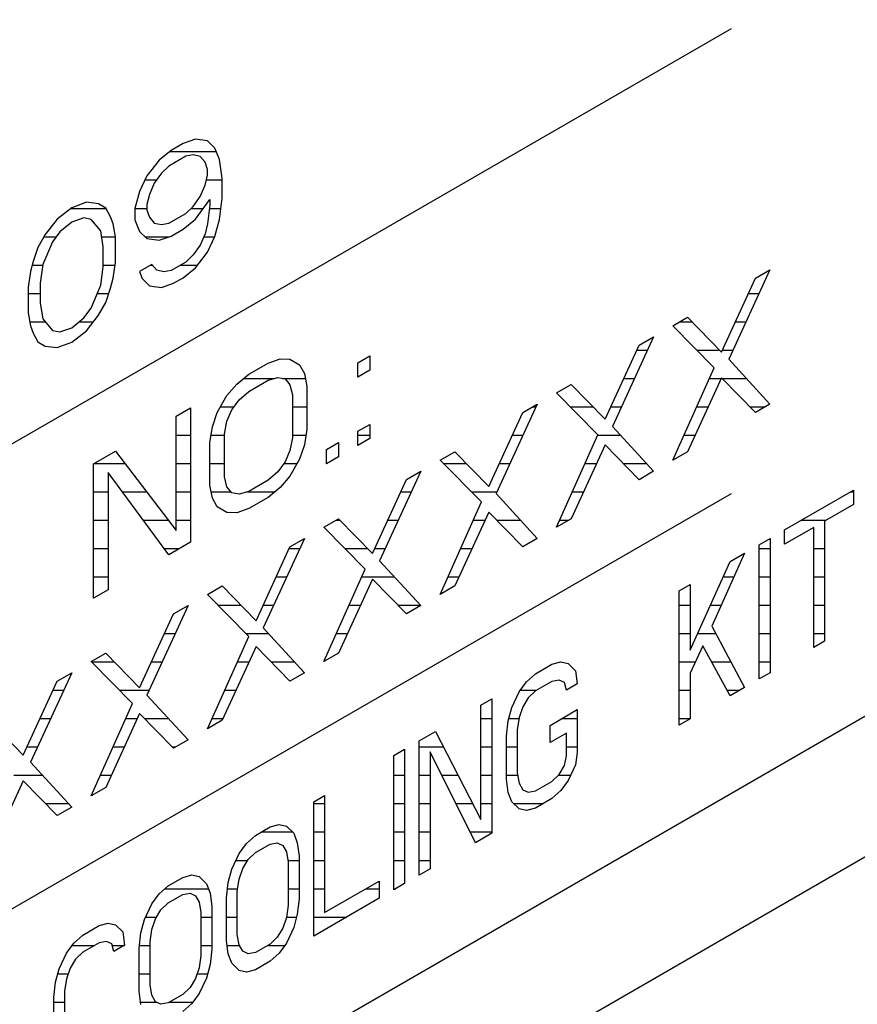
# Model space of a CAD drawing. Header units: millimetres. Extents: x 0 to 5600, y -1552 to 3960.
# Tile 148 of 199: x 4827 to 4843, y 2480 to 2500. Entities that reach past the tile are written whole.
import ezdxf

# ---------------------------------------------------------------- set-up
doc = ezdxf.new("R2010")
doc.units = ezdxf.units.MM
doc.header["$LTSCALE"] = 308
doc.layers.get('0').update_dxf_attribs({"linetype": 'CONTINUOUS'})

msp = doc.modelspace()

# ---------------------------------------------------------------- linework, layer by layer
at = {"color": 7, "linetype": 'Continuous'}
for p, q in [((4613.038, 2349.964), (4897.648, 2514.282)), ((4811.71, 2467.442), (4879.592, 2506.634)), ((4814.538, 2484.181), (4840.97, 2499.441)), ((4830.146, 2497.172), (4829.907, 2497.034)), ((4830.386, 2497.254), (4830.146, 2497.172)), ((4830.625, 2497.223), (4830.386, 2497.254)), ((4830.769, 2497.08), (4830.625, 2497.223)), ((4830.864, 2496.853), (4830.769, 2497.08)), ((4829.907, 2497.034), (4829.667, 2496.839)), ((4830.194, 2496.917), (4829.859, 2496.724)), ((4830.338, 2496.944), (4830.194, 2496.917)), ((4830.481, 2496.914), (4830.338, 2496.944)), ((4830.577, 2496.8), (4830.481, 2496.914)), ((4829.667, 2496.839), (4829.428, 2496.532)), ((4829.859, 2496.724), (4829.715, 2496.585)), ((4830.625, 2496.658), (4830.577, 2496.8)), ((4830.912, 2496.485), (4830.864, 2496.853)), ((4829.428, 2496.532), (4829.284, 2496.223)), ((4829.715, 2496.585), (4829.572, 2496.389)), ((4830.577, 2496.348), (4830.625, 2496.545)), ((4830.625, 2496.545), (4830.625, 2496.658)), ((4830.912, 2496.09), (4830.912, 2496.485)), ((4829.572, 2496.389), (4829.476, 2496.164)), ((4830.481, 2496.124), (4830.577, 2496.348)), ((4829.284, 2496.223), (4829.189, 2495.885)), ((4829.476, 2496.164), (4829.428, 2495.967)), ((4830.338, 2495.928), (4830.481, 2496.124)), ((4827.944, 2495.901), (4827.657, 2495.678)), ((4828.231, 2496.01), (4827.944, 2495.901)), ((4828.471, 2495.979), (4828.231, 2496.01)), ((4828.614, 2495.892), (4828.471, 2495.979)), ((4829.428, 2495.967), (4829.428, 2495.854)), ((4830.194, 2495.788), (4830.338, 2495.928)), ((4830.386, 2495.673), (4830.673, 2496.065)), ((4830.673, 2495.952), (4830.625, 2495.585)), ((4830.673, 2496.065), (4830.673, 2495.952)), ((4830.864, 2495.667), (4830.912, 2496.09)), ((4828.71, 2495.722), (4828.614, 2495.892)), ((4828.758, 2495.58), (4828.71, 2495.722)), ((4829.189, 2495.885), (4829.189, 2495.659)), ((4829.428, 2495.854), (4829.476, 2495.712)), ((4829.476, 2495.712), (4829.572, 2495.598)), ((4829.859, 2495.595), (4830.194, 2495.788)), ((4827.657, 2495.678), (4827.417, 2495.371)), ((4827.944, 2495.618), (4827.705, 2495.424)), ((4828.183, 2495.7), (4827.944, 2495.618)), ((4828.327, 2495.67), (4828.183, 2495.7)), ((4828.518, 2495.442), (4828.327, 2495.67)), ((4828.806, 2495.325), (4828.758, 2495.58)), ((4829.189, 2495.659), (4829.284, 2495.432)), ((4829.572, 2495.598), (4829.715, 2495.568)), ((4829.715, 2495.568), (4829.859, 2495.595)), ((4830.146, 2495.478), (4830.386, 2495.673)), ((4830.625, 2495.585), (4830.577, 2495.388)), ((4830.769, 2495.33), (4830.864, 2495.667)), ((4827.417, 2495.371), (4827.274, 2495.118)), ((4827.705, 2495.424), (4827.561, 2495.228)), ((4828.566, 2495.131), (4828.518, 2495.442)), ((4828.806, 2494.817), (4828.806, 2495.325)), ((4829.284, 2495.432), (4829.428, 2495.29)), ((4829.667, 2495.258), (4829.907, 2495.34)), ((4829.907, 2495.34), (4830.146, 2495.478)), ((4830.577, 2495.388), (4830.481, 2495.164)), ((4830.625, 2495.021), (4830.769, 2495.33)), ((4827.561, 2495.228), (4827.369, 2494.778)), ((4828.566, 2494.736), (4828.566, 2495.131)), ((4829.428, 2495.29), (4829.667, 2495.258)), ((4830.481, 2495.164), (4830.338, 2494.968)), ((4827.274, 2495.118), (4827.178, 2494.837)), ((4830.338, 2494.968), (4830.194, 2494.828)), ((4830.386, 2494.713), (4830.625, 2495.021)), ((4827.178, 2494.837), (4827.13, 2494.64)), ((4827.369, 2494.778), (4827.322, 2494.412)), ((4828.518, 2494.369), (4828.566, 2494.736)), ((4828.758, 2494.507), (4828.806, 2494.817)), ((4829.524, 2494.78), (4829.284, 2494.642)), ((4829.62, 2494.666), (4829.524, 2494.78)), ((4830.194, 2494.828), (4829.907, 2494.663)), ((4827.13, 2494.64), (4827.082, 2494.33)), ((4829.284, 2494.642), (4829.332, 2494.5)), ((4829.763, 2494.636), (4829.62, 2494.666)), ((4829.907, 2494.663), (4829.763, 2494.636)), ((4830.146, 2494.519), (4830.386, 2494.713)), ((4841.732, 2494.676), (4840.919, 2492.907)), ((4841.445, 2494.51), (4841.732, 2494.676)), ((4827.322, 2494.412), (4827.322, 2494.017)), ((4828.327, 2493.92), (4828.518, 2494.369)), ((4828.71, 2494.31), (4828.758, 2494.507)), ((4829.332, 2494.5), (4829.476, 2494.357)), ((4829.476, 2494.357), (4829.715, 2494.326)), ((4829.715, 2494.326), (4829.955, 2494.408)), ((4829.955, 2494.408), (4830.146, 2494.519)), ((4840.775, 2493.05), (4841.445, 2494.51)), ((4827.082, 2494.33), (4827.082, 2493.822)), ((4828.614, 2494.029), (4828.71, 2494.31)), ((4827.322, 2494.017), (4827.369, 2493.706)), ((4828.471, 2493.777), (4828.614, 2494.029)), ((4827.082, 2493.822), (4827.13, 2493.568)), ((4828.183, 2493.724), (4828.327, 2493.92)), ((4828.231, 2493.469), (4828.471, 2493.777)), ((4827.13, 2493.568), (4827.178, 2493.426)), ((4827.369, 2493.706), (4827.561, 2493.478)), ((4827.944, 2493.529), (4828.183, 2493.724)), ((4839.817, 2493.57), (4840.105, 2493.736)), ((4840.631, 2492.741), (4839.817, 2493.57)), ((4840.105, 2493.736), (4840.775, 2493.05)), ((4827.178, 2493.426), (4827.274, 2493.255)), ((4827.561, 2493.478), (4827.705, 2493.448)), ((4827.705, 2493.448), (4827.944, 2493.529)), ((4827.944, 2493.247), (4828.231, 2493.469)), ((4827.274, 2493.255), (4827.417, 2493.169)), ((4827.657, 2493.138), (4827.944, 2493.247)), ((4838.477, 2491.723), (4839.147, 2493.183)), ((4839.434, 2493.349), (4838.62, 2491.58)), ((4839.147, 2493.183), (4839.434, 2493.349)), ((4827.417, 2493.169), (4827.657, 2493.138)), ((4831.439, 2492.611), (4831.822, 2492.832)), ((4831.822, 2492.832), (4832.061, 2492.914)), ((4832.061, 2492.914), (4832.253, 2492.912)), ((4832.253, 2492.912), (4832.444, 2492.796)), ((4832.444, 2492.796), (4832.54, 2492.626)), ((4833.593, 2492.839), (4833.833, 2492.977)), ((4833.593, 2492.556), (4833.593, 2492.839)), ((4833.833, 2492.977), (4833.833, 2492.695)), ((4840.919, 2492.907), (4841.732, 2492.022)), ((4831.2, 2492.417), (4831.439, 2492.611)), ((4832.54, 2492.626), (4832.588, 2492.371)), ((4833.833, 2492.695), (4833.593, 2492.556)), ((4839.817, 2490.916), (4840.631, 2492.741)), ((4831.008, 2492.193), (4831.2, 2492.417)), ((4831.439, 2492.272), (4831.822, 2492.494)), ((4831.822, 2492.494), (4832.013, 2492.548)), ((4832.013, 2492.548), (4832.157, 2492.518)), ((4832.157, 2492.518), (4832.253, 2492.404)), ((4832.253, 2492.404), (4832.301, 2492.205)), ((4837.519, 2492.243), (4837.807, 2492.409)), ((4837.807, 2492.409), (4838.477, 2491.723)), ((4840.775, 2492.542), (4840.105, 2491.082)), ((4841.445, 2491.856), (4840.775, 2492.542)), ((4831.247, 2492.105), (4831.439, 2492.272)), ((4832.301, 2492.205), (4832.301, 2491.358)), ((4832.588, 2492.371), (4832.588, 2491.524)), ((4838.333, 2491.415), (4837.519, 2492.243)), ((4830.817, 2491.857), (4831.008, 2492.193)), ((4831.104, 2491.91), (4831.247, 2492.105)), ((4837.136, 2492.022), (4836.322, 2490.254)), ((4836.849, 2491.856), (4837.136, 2492.022)), ((4841.732, 2492.022), (4841.445, 2491.856)), ((4830.003, 2491.782), (4830.29, 2491.948)), ((4830.29, 2491.948), (4830.29, 2489.294)), ((4830.721, 2491.576), (4830.817, 2491.857)), ((4831.008, 2491.685), (4831.104, 2491.91)), ((4836.179, 2490.397), (4836.849, 2491.856)), ((4830.003, 2489.524), (4830.003, 2491.782)), ((4830.96, 2491.431), (4831.008, 2491.685)), ((4833.593, 2491.484), (4833.833, 2491.622)), ((4833.833, 2491.622), (4833.833, 2491.34)), ((4830.673, 2491.266), (4830.721, 2491.576)), ((4830.96, 2490.585), (4830.96, 2491.431)), ((4832.588, 2491.524), (4832.54, 2491.214)), ((4833.593, 2491.201), (4833.593, 2491.484)), ((4838.62, 2491.58), (4839.434, 2490.695)), ((4830.673, 2490.419), (4830.673, 2491.266)), ((4832.301, 2491.358), (4832.253, 2491.105)), ((4832.971, 2491.124), (4833.21, 2491.263)), ((4833.21, 2491.263), (4833.21, 2490.98)), ((4833.833, 2491.34), (4833.593, 2491.201)), ((4837.519, 2489.59), (4838.333, 2491.415)), ((4828.375, 2490.842), (4828.806, 2491.091)), ((4828.806, 2491.091), (4830.003, 2489.524)), ((4832.253, 2491.105), (4832.157, 2490.88)), ((4832.54, 2491.214), (4832.444, 2490.933)), ((4832.971, 2490.842), (4832.971, 2491.124)), ((4835.221, 2490.916), (4835.508, 2491.082)), ((4835.508, 2491.082), (4836.179, 2490.397)), ((4838.477, 2491.215), (4837.807, 2489.756)), ((4839.147, 2490.529), (4838.477, 2491.215)), ((4840.105, 2491.082), (4839.817, 2490.916)), ((4828.375, 2488.189), (4828.375, 2490.842)), ((4832.157, 2490.88), (4832.013, 2490.684)), ((4832.444, 2490.933), (4832.253, 2490.597)), ((4833.21, 2490.98), (4832.971, 2490.842)), ((4836.035, 2490.088), (4835.221, 2490.916)), ((4829.859, 2489.045), (4828.662, 2490.669)), ((4828.662, 2490.669), (4828.662, 2488.354)), ((4832.013, 2490.684), (4831.822, 2490.517)), ((4834.838, 2490.695), (4834.024, 2488.927)), ((4834.551, 2490.53), (4834.838, 2490.695)), ((4839.434, 2490.695), (4839.147, 2490.529)), ((4831.008, 2490.386), (4830.96, 2490.585)), ((4831.822, 2490.517), (4831.439, 2490.296)), ((4832.253, 2490.597), (4832.061, 2490.373)), ((4833.881, 2489.07), (4834.551, 2490.53)), ((4830.721, 2490.164), (4830.673, 2490.419)), ((4831.104, 2490.272), (4831.008, 2490.386)), ((4831.247, 2490.242), (4831.104, 2490.272)), ((4831.439, 2490.296), (4831.247, 2490.242)), ((4832.061, 2490.373), (4831.822, 2490.179)), ((4842.022, 2489.535), (4843.386, 2490.323)), ((4843.386, 2490.323), (4843.386, 2490.041)), ((4814.538, 2474.995), (4840.97, 2490.255)), ((4830.817, 2489.993), (4830.721, 2490.164)), ((4831.822, 2490.179), (4831.439, 2489.958)), ((4835.221, 2488.263), (4836.035, 2490.088)), ((4836.322, 2490.254), (4837.136, 2489.369)), ((4831.008, 2489.878), (4830.817, 2489.993)), ((4831.2, 2489.876), (4831.008, 2489.878)), ((4831.439, 2489.958), (4831.2, 2489.876)), ((4836.179, 2489.888), (4835.508, 2488.429)), ((4836.849, 2489.203), (4836.179, 2489.888)), ((4843.386, 2490.041), (4842.812, 2489.709)), ((4832.923, 2489.59), (4833.21, 2489.756)), ((4833.21, 2489.756), (4833.881, 2489.07)), ((4837.807, 2489.756), (4837.519, 2489.59)), ((4842.812, 2489.709), (4842.812, 2487.338)), ((4833.737, 2488.761), (4832.923, 2489.59)), ((4842.596, 2489.585), (4842.022, 2489.253)), ((4842.022, 2489.253), (4842.022, 2489.535)), ((4842.596, 2487.213), (4842.596, 2489.585)), ((4830.29, 2489.294), (4829.859, 2489.045)), ((4832.54, 2489.369), (4831.726, 2487.6)), ((4832.253, 2489.203), (4832.54, 2489.369)), ((4837.136, 2489.369), (4836.849, 2489.203)), ((4841.519, 2489.245), (4841.734, 2489.37)), ((4841.734, 2489.37), (4841.734, 2486.716)), ((4831.583, 2487.743), (4832.253, 2489.203)), ((4841.519, 2486.592), (4841.519, 2489.245)), ((4834.024, 2488.927), (4834.838, 2488.042)), ((4840.154, 2487.159), (4840.944, 2488.913)), ((4841.232, 2489.079), (4840.585, 2487.633)), ((4840.944, 2488.913), (4841.232, 2489.079)), ((4832.923, 2486.936), (4833.737, 2488.761)), ((4833.881, 2488.562), (4833.21, 2487.102)), ((4834.551, 2487.876), (4833.881, 2488.562)), ((4828.662, 2488.354), (4828.375, 2488.189)), ((4830.625, 2488.263), (4830.912, 2488.429)), ((4830.912, 2488.429), (4831.583, 2487.743)), ((4835.508, 2488.429), (4835.221, 2488.263)), ((4839.939, 2488.333), (4840.154, 2488.457)), ((4839.939, 2485.679), (4839.939, 2488.333)), ((4840.154, 2488.457), (4840.154, 2487.159)), ((4831.439, 2487.434), (4830.625, 2488.263)), ((4830.242, 2488.042), (4829.428, 2486.273)), ((4829.955, 2487.876), (4830.242, 2488.042)), ((4834.838, 2488.042), (4834.551, 2487.876)), ((4829.284, 2486.416), (4829.955, 2487.876)), ((4831.726, 2487.6), (4832.54, 2486.715)), ((4840.585, 2487.633), (4841.232, 2486.426)), ((4830.625, 2485.609), (4831.439, 2487.434)), ((4831.583, 2487.235), (4830.912, 2485.775)), ((4832.253, 2486.549), (4831.583, 2487.235)), ((4840.406, 2487.247), (4840.154, 2486.707)), ((4840.944, 2486.26), (4840.406, 2487.247)), ((4842.812, 2487.338), (4842.596, 2487.213)), ((4828.327, 2486.936), (4828.614, 2487.102)), ((4828.614, 2487.102), (4829.284, 2486.416)), ((4833.21, 2487.102), (4832.923, 2486.936)), ((4829.141, 2486.107), (4828.327, 2486.936)), ((4837.102, 2486.695), (4837.425, 2486.882)), ((4837.425, 2486.882), (4837.605, 2486.929)), ((4837.605, 2486.929), (4837.749, 2486.899)), ((4837.749, 2486.899), (4837.892, 2486.756)), ((4827.944, 2486.715), (4827.13, 2484.946)), ((4827.657, 2486.549), (4827.944, 2486.715)), ((4832.54, 2486.715), (4832.253, 2486.549)), ((4836.923, 2486.535), (4837.102, 2486.695)), ((4837.569, 2486.57), (4837.425, 2486.543)), ((4837.677, 2486.519), (4837.569, 2486.57)), ((4837.892, 2486.756), (4837.928, 2486.495)), ((4840.154, 2486.707), (4840.154, 2485.804)), ((4841.734, 2486.716), (4841.519, 2486.592)), ((4826.986, 2485.089), (4827.657, 2486.549)), ((4836.779, 2486.339), (4836.923, 2486.535)), ((4837.425, 2486.543), (4837.102, 2486.356)), ((4837.713, 2486.37), (4837.677, 2486.519)), ((4837.928, 2486.495), (4837.713, 2486.37)), ((4841.232, 2486.426), (4840.944, 2486.26)), ((4829.428, 2486.273), (4830.242, 2485.388)), ((4836.025, 2486.073), (4836.24, 2486.198)), ((4836.24, 2486.198), (4836.24, 2483.544)), ((4836.635, 2486.03), (4836.779, 2486.339)), ((4836.959, 2486.217), (4836.851, 2486.042)), ((4837.102, 2486.356), (4836.959, 2486.217)), ((4828.327, 2484.282), (4829.141, 2486.107)), ((4836.025, 2483.815), (4836.025, 2486.073)), ((4836.564, 2485.763), (4836.635, 2486.03)), ((4836.851, 2486.042), (4836.779, 2485.831)), ((4837.389, 2485.675), (4837.928, 2485.986)), ((4837.928, 2485.986), (4837.928, 2485.139)), ((4829.284, 2485.908), (4828.614, 2484.448)), ((4829.955, 2485.222), (4829.284, 2485.908)), ((4836.779, 2485.831), (4836.743, 2485.585)), ((4840.154, 2485.804), (4839.939, 2485.679)), ((4826.316, 2485.775), (4826.986, 2485.089)), ((4830.912, 2485.775), (4830.625, 2485.609)), ((4836.528, 2485.46), (4836.564, 2485.763)), ((4837.389, 2485.337), (4837.389, 2485.675)), ((4834.804, 2485.368), (4835.127, 2485.555)), ((4835.127, 2485.555), (4836.025, 2483.815)), ((4836.528, 2484.613), (4836.528, 2485.46)), ((4836.743, 2485.585), (4836.743, 2484.738)), ((4837.713, 2485.523), (4837.389, 2485.337)), ((4837.713, 2485.072), (4837.713, 2485.523)), ((4830.242, 2485.388), (4829.955, 2485.222)), ((4834.301, 2485.078), (4834.517, 2485.203)), ((4834.517, 2485.203), (4834.517, 2482.549)), ((4834.804, 2482.715), (4834.804, 2485.368)), ((4834.301, 2482.425), (4834.301, 2485.078)), ((4835.917, 2483.357), (4835.02, 2485.154)), ((4835.02, 2485.154), (4835.02, 2482.839)), ((4837.677, 2484.881), (4837.713, 2485.072)), ((4837.928, 2485.139), (4837.892, 2484.893)), ((4827.13, 2484.946), (4827.944, 2484.061)), ((4837.569, 2484.706), (4837.677, 2484.881)), ((4837.892, 2484.893), (4837.749, 2484.584)), ((4836.743, 2484.738), (4836.779, 2484.533)), ((4837.425, 2484.567), (4837.569, 2484.706)), ((4826.986, 2484.581), (4826.316, 2483.122)), ((4827.657, 2483.895), (4826.986, 2484.581)), ((4828.614, 2484.448), (4828.327, 2484.282)), ((4836.564, 2484.352), (4836.528, 2484.613)), ((4836.779, 2484.533), (4836.851, 2484.405)), ((4837.102, 2484.38), (4837.425, 2484.567)), ((4837.749, 2484.584), (4837.605, 2484.388)), ((4832.721, 2484.166), (4832.937, 2484.29)), ((4832.937, 2484.29), (4832.937, 2481.976)), ((4836.635, 2484.167), (4836.564, 2484.352)), ((4836.851, 2484.405), (4836.959, 2484.354)), ((4836.959, 2484.354), (4837.102, 2484.38)), ((4837.605, 2484.388), (4837.425, 2484.228)), ((4827.944, 2484.061), (4827.657, 2483.895)), ((4832.721, 2481.512), (4832.721, 2484.166)), ((4836.779, 2484.024), (4836.635, 2484.167)), ((4837.102, 2484.042), (4836.923, 2483.994)), ((4837.425, 2484.228), (4837.102, 2484.042)), ((4836.923, 2483.994), (4836.779, 2484.024)), ((4831.572, 2483.503), (4831.86, 2483.668)), ((4831.86, 2483.668), (4832.039, 2483.716)), ((4832.039, 2483.716), (4832.183, 2483.686)), ((4832.183, 2483.686), (4832.326, 2483.543)), ((4831.393, 2483.343), (4831.572, 2483.503)), ((4832.326, 2483.543), (4832.398, 2483.358)), ((4836.24, 2483.544), (4835.917, 2483.357)), ((4831.249, 2483.147), (4831.393, 2483.343)), ((4831.572, 2483.164), (4831.86, 2483.33)), ((4831.86, 2483.33), (4832.003, 2483.356)), ((4832.003, 2483.356), (4832.111, 2483.305)), ((4832.111, 2483.305), (4832.183, 2483.178)), ((4832.398, 2483.358), (4832.434, 2483.097)), ((4831.106, 2482.838), (4831.249, 2483.147)), ((4831.429, 2483.024), (4831.572, 2483.164)), ((4832.183, 2483.178), (4832.219, 2482.972)), ((4832.434, 2483.097), (4832.434, 2482.25)), ((4831.321, 2482.849), (4831.429, 2483.024)), ((4832.219, 2482.972), (4832.219, 2482.126)), ((4829.849, 2482.508), (4830.136, 2482.673)), ((4830.136, 2482.673), (4830.316, 2482.721)), ((4830.316, 2482.721), (4830.459, 2482.691)), ((4830.459, 2482.691), (4830.603, 2482.548)), ((4831.034, 2482.571), (4831.106, 2482.838)), ((4831.249, 2482.639), (4831.321, 2482.849)), ((4835.02, 2482.839), (4834.804, 2482.715)), ((4829.669, 2482.347), (4829.849, 2482.508)), ((4830.603, 2482.548), (4830.675, 2482.363)), ((4830.998, 2482.268), (4831.034, 2482.571)), ((4831.213, 2482.392), (4831.249, 2482.639)), ((4832.937, 2481.976), (4834.014, 2482.597)), ((4834.014, 2482.597), (4834.014, 2482.259)), ((4834.517, 2482.549), (4834.301, 2482.425)), ((4829.526, 2482.152), (4829.669, 2482.347)), ((4829.849, 2482.169), (4830.136, 2482.335)), ((4830.136, 2482.335), (4830.28, 2482.361)), ((4830.28, 2482.361), (4830.387, 2482.31)), ((4830.387, 2482.31), (4830.459, 2482.182)), ((4830.675, 2482.363), (4830.711, 2482.102)), ((4831.213, 2481.545), (4831.213, 2482.392)), ((4829.382, 2481.843), (4829.526, 2482.152)), ((4829.705, 2482.029), (4829.849, 2482.169)), ((4830.459, 2482.182), (4830.495, 2481.977)), ((4830.711, 2482.102), (4830.711, 2481.255)), ((4830.998, 2481.421), (4830.998, 2482.268)), ((4832.219, 2482.126), (4832.183, 2481.879)), ((4832.434, 2482.25), (4832.398, 2481.947)), ((4834.014, 2482.259), (4832.721, 2481.512)), ((4829.598, 2481.854), (4829.705, 2482.029)), ((4830.495, 2481.977), (4830.495, 2481.13)), ((4832.398, 2481.947), (4832.326, 2481.68)), ((4828.161, 2481.533), (4828.484, 2481.72)), ((4828.484, 2481.72), (4828.664, 2481.767)), ((4828.664, 2481.767), (4828.808, 2481.737)), ((4828.808, 2481.737), (4828.951, 2481.594)), ((4829.31, 2481.575), (4829.382, 2481.843)), ((4829.526, 2481.643), (4829.598, 2481.854)), ((4832.183, 2481.879), (4832.111, 2481.668)), ((4827.982, 2481.373), (4828.161, 2481.533)), ((4828.951, 2481.594), (4828.987, 2481.332)), ((4829.274, 2481.272), (4829.31, 2481.575)), ((4829.49, 2481.397), (4829.526, 2481.643)), ((4831.249, 2481.34), (4831.213, 2481.545)), ((4832.111, 2481.668), (4832.003, 2481.493)), ((4832.326, 2481.68), (4832.183, 2481.371)), ((4827.838, 2481.177), (4827.982, 2481.373)), ((4828.484, 2481.381), (4828.161, 2481.194)), ((4828.628, 2481.407), (4828.484, 2481.381)), ((4828.736, 2481.357), (4828.628, 2481.407)), ((4828.772, 2481.208), (4828.736, 2481.357)), ((4828.987, 2481.332), (4828.772, 2481.208)), ((4829.49, 2480.55), (4829.49, 2481.397)), ((4831.034, 2481.159), (4830.998, 2481.421)), ((4831.321, 2481.212), (4831.249, 2481.34)), ((4831.86, 2481.354), (4831.572, 2481.188)), ((4832.003, 2481.493), (4831.86, 2481.354)), ((4832.183, 2481.371), (4832.039, 2481.175)), ((4827.694, 2480.868), (4827.838, 2481.177)), ((4828.161, 2481.194), (4828.018, 2481.055)), ((4829.274, 2480.426), (4829.274, 2481.272)), ((4830.495, 2481.13), (4830.459, 2480.884)), ((4830.711, 2481.255), (4830.675, 2480.952)), ((4831.106, 2480.975), (4831.034, 2481.159)), ((4831.429, 2481.161), (4831.321, 2481.212)), ((4831.572, 2481.188), (4831.429, 2481.161)), ((4832.039, 2481.175), (4831.86, 2481.015)), ((4828.018, 2481.055), (4827.91, 2480.88)), ((4830.675, 2480.952), (4830.603, 2480.684)), ((4831.249, 2480.832), (4831.106, 2480.975)), ((4831.86, 2481.015), (4831.572, 2480.849)), ((4827.623, 2480.601), (4827.694, 2480.868)), ((4827.91, 2480.88), (4827.838, 2480.669)), ((4830.459, 2480.884), (4830.387, 2480.673)), ((4831.393, 2480.802), (4831.249, 2480.832)), ((4831.572, 2480.849), (4831.393, 2480.802)), ((4827.587, 2480.298), (4827.623, 2480.601)), ((4827.838, 2480.669), (4827.802, 2480.422)), ((4829.526, 2480.345), (4829.49, 2480.55)), ((4830.387, 2480.673), (4830.28, 2480.498)), ((4830.603, 2480.684), (4830.459, 2480.376)), ((4827.802, 2480.422), (4827.802, 2479.576)), ((4829.31, 2480.164), (4829.274, 2480.426)), ((4829.598, 2480.217), (4829.526, 2480.345)), ((4830.136, 2480.359), (4829.849, 2480.193)), ((4830.28, 2480.498), (4830.136, 2480.359)), ((4830.459, 2480.376), (4830.316, 2480.18)), ((4827.587, 2479.451), (4827.587, 2480.298)), ((4829.705, 2480.166), (4829.598, 2480.217)), ((4829.849, 2480.193), (4829.705, 2480.166)), ((4830.316, 2480.18), (4830.136, 2480.02))]:
    msp.add_line(p, q, dxfattribs=at)
at = {"color": 2, "linetype": 'Continuous'}
for p, q in [((4829.877, 2497.009), (4830.798, 2497.009)), ((4829.39, 2496.449), (4829.616, 2496.449)), ((4830.602, 2496.449), (4830.912, 2496.449)), ((4827.929, 2495.889), (4828.616, 2495.889)), ((4829.19, 2495.889), (4829.428, 2495.889)), ((4830.298, 2495.889), (4830.544, 2495.889)), ((4830.665, 2495.889), (4830.89, 2495.889)), ((4827.394, 2495.329), (4827.635, 2495.329)), ((4828.536, 2495.329), (4828.805, 2495.329)), ((4829.388, 2495.329), (4829.875, 2495.329)), ((4830.552, 2495.329), (4830.769, 2495.329)), ((4827.161, 2494.769), (4827.368, 2494.769)), ((4828.566, 2494.769), (4828.798, 2494.769)), ((4829.505, 2494.769), (4829.533, 2494.769)), ((4830.092, 2494.769), (4830.429, 2494.769)), ((4827.082, 2494.209), (4827.322, 2494.209)), ((4828.45, 2494.209), (4828.676, 2494.209)), ((4841.307, 2494.209), (4841.518, 2494.209)), ((4827.115, 2493.649), (4827.417, 2493.649)), ((4828.091, 2493.649), (4828.371, 2493.649)), ((4839.954, 2493.649), (4840.189, 2493.649)), ((4841.05, 2493.649), (4841.26, 2493.649)), ((4839.104, 2493.089), (4839.315, 2493.089)), ((4840.29, 2493.089), (4840.737, 2493.089)), ((4840.793, 2493.089), (4841.002, 2493.089)), ((4831.338, 2492.529), (4831.948, 2492.529)), ((4832.102, 2492.529), (4832.558, 2492.529)), ((4838.847, 2492.529), (4839.057, 2492.529)), ((4840.537, 2492.529), (4840.769, 2492.529)), ((4840.787, 2492.529), (4841.266, 2492.529)), ((4830.881, 2491.969), (4831.148, 2491.969)), ((4832.301, 2491.969), (4832.588, 2491.969)), ((4837.045, 2491.969), (4837.112, 2491.969)), ((4837.788, 2491.969), (4838.237, 2491.969)), ((4838.59, 2491.969), (4838.799, 2491.969)), ((4840.287, 2491.969), (4840.512, 2491.969)), ((4841.335, 2491.969), (4841.641, 2491.969)), ((4830.003, 2491.409), (4830.29, 2491.409)), ((4830.695, 2491.409), (4830.96, 2491.409)), ((4832.301, 2491.409), (4832.57, 2491.409)), ((4833.593, 2491.409), (4833.833, 2491.409)), ((4836.644, 2491.409), (4836.854, 2491.409)), ((4838.331, 2491.409), (4838.778, 2491.409)), ((4840.037, 2491.409), (4840.255, 2491.409)), ((4828.387, 2490.849), (4828.99, 2490.849)), ((4830.003, 2490.849), (4830.29, 2490.849)), ((4830.673, 2490.849), (4830.96, 2490.849)), ((4832.134, 2490.849), (4832.397, 2490.849)), ((4832.971, 2490.849), (4832.983, 2490.849)), ((4835.287, 2490.849), (4835.736, 2490.849)), ((4836.387, 2490.849), (4836.596, 2490.849)), ((4838.081, 2490.849), (4838.309, 2490.849)), ((4838.835, 2490.849), (4839.293, 2490.849)), ((4828.375, 2490.289), (4828.662, 2490.289)), ((4828.942, 2490.289), (4829.418, 2490.289)), ((4830.003, 2490.289), (4830.29, 2490.289)), ((4830.697, 2490.289), (4831.09, 2490.289)), ((4831.414, 2490.289), (4831.958, 2490.289)), ((4834.441, 2490.289), (4834.651, 2490.289)), ((4835.837, 2490.289), (4836.339, 2490.289)), ((4837.831, 2490.289), (4838.052, 2490.289)), ((4843.327, 2490.289), (4843.386, 2490.289)), ((4828.375, 2489.729), (4828.662, 2489.729)), ((4829.355, 2489.729), (4829.846, 2489.729)), ((4830.003, 2489.729), (4830.29, 2489.729)), ((4833.165, 2489.729), (4833.236, 2489.729)), ((4834.183, 2489.729), (4834.394, 2489.729)), ((4835.875, 2489.729), (4836.106, 2489.729)), ((4836.334, 2489.729), (4836.805, 2489.729)), ((4837.582, 2489.729), (4837.761, 2489.729)), ((4842.357, 2489.729), (4842.846, 2489.729)), ((4828.375, 2489.169), (4828.662, 2489.169)), ((4829.768, 2489.169), (4830.074, 2489.169)), ((4832.237, 2489.169), (4832.448, 2489.169)), ((4833.336, 2489.169), (4833.783, 2489.169)), ((4833.926, 2489.169), (4834.136, 2489.169)), ((4835.625, 2489.169), (4835.848, 2489.169)), ((4841.519, 2489.169), (4841.734, 2489.169)), ((4842.596, 2489.169), (4842.812, 2489.169)), ((4828.375, 2488.609), (4828.662, 2488.609)), ((4831.98, 2488.609), (4832.191, 2488.609)), ((4833.669, 2488.609), (4834.316, 2488.609)), ((4835.376, 2488.609), (4835.591, 2488.609)), ((4840.807, 2488.609), (4841.021, 2488.609)), ((4841.519, 2488.609), (4841.734, 2488.609)), ((4842.596, 2488.609), (4842.812, 2488.609)), ((4830.835, 2488.049), (4831.283, 2488.049)), ((4831.723, 2488.049), (4831.933, 2488.049)), ((4833.42, 2488.049), (4833.645, 2488.049)), ((4834.381, 2488.049), (4834.831, 2488.049)), ((4839.939, 2488.049), (4840.154, 2488.049)), ((4840.555, 2488.049), (4840.771, 2488.049)), ((4841.519, 2488.049), (4841.734, 2488.049)), ((4842.596, 2488.049), (4842.812, 2488.049)), ((4829.777, 2487.489), (4829.988, 2487.489)), ((4831.385, 2487.489), (4831.828, 2487.489)), ((4833.17, 2487.489), (4833.388, 2487.489)), ((4839.939, 2487.489), (4840.154, 2487.489)), ((4840.303, 2487.489), (4840.662, 2487.489)), ((4841.519, 2487.489), (4841.734, 2487.489)), ((4842.596, 2487.489), (4842.812, 2487.489)), ((4828.334, 2486.929), (4828.783, 2486.929)), ((4829.52, 2486.929), (4829.73, 2486.929)), ((4831.214, 2486.929), (4831.442, 2486.929)), ((4831.881, 2486.929), (4832.343, 2486.929)), ((4839.939, 2486.929), (4840.258, 2486.929)), ((4840.579, 2486.929), (4840.962, 2486.929)), ((4841.519, 2486.929), (4841.734, 2486.929)), ((4827.574, 2486.369), (4827.785, 2486.369)), ((4828.884, 2486.369), (4829.472, 2486.369)), ((4830.964, 2486.369), (4831.185, 2486.369)), ((4836.801, 2486.369), (4837.124, 2486.369)), ((4839.939, 2486.369), (4840.154, 2486.369)), ((4840.885, 2486.369), (4841.134, 2486.369)), ((4827.317, 2485.809), (4827.527, 2485.809)), ((4829.008, 2485.809), (4829.239, 2485.809)), ((4829.381, 2485.809), (4829.855, 2485.809)), ((4830.714, 2485.809), (4830.928, 2485.809)), ((4836.025, 2485.809), (4836.24, 2485.809)), ((4836.576, 2485.809), (4836.776, 2485.809)), ((4837.621, 2485.809), (4837.928, 2485.809)), ((4839.939, 2485.809), (4840.154, 2485.809)), ((4827.06, 2485.249), (4827.269, 2485.249)), ((4828.758, 2485.249), (4828.982, 2485.249)), ((4829.928, 2485.249), (4830.001, 2485.249)), ((4834.804, 2485.249), (4835.285, 2485.249)), ((4836.025, 2485.249), (4836.24, 2485.249)), ((4836.528, 2485.249), (4836.743, 2485.249)), ((4837.713, 2485.249), (4837.928, 2485.249)), ((4826.802, 2484.689), (4827.367, 2484.689)), ((4828.508, 2484.689), (4828.725, 2484.689)), ((4834.301, 2484.689), (4834.517, 2484.689)), ((4834.804, 2484.689), (4835.02, 2484.689)), ((4835.252, 2484.689), (4835.574, 2484.689)), ((4836.025, 2484.689), (4836.24, 2484.689)), ((4836.528, 2484.689), (4836.752, 2484.689)), ((4837.551, 2484.689), (4837.797, 2484.689)), ((4827.428, 2484.129), (4827.881, 2484.129)), ((4832.721, 2484.129), (4832.937, 2484.129)), ((4834.301, 2484.129), (4834.517, 2484.129)), ((4834.804, 2484.129), (4835.02, 2484.129)), ((4835.532, 2484.129), (4835.863, 2484.129)), ((4836.025, 2484.129), (4836.24, 2484.129)), ((4836.674, 2484.129), (4837.254, 2484.129)), ((4831.688, 2483.569), (4832.3, 2483.569)), ((4832.721, 2483.569), (4832.937, 2483.569)), ((4834.301, 2483.569), (4834.517, 2483.569)), ((4834.804, 2483.569), (4835.02, 2483.569)), ((4835.811, 2483.569), (4836.24, 2483.569)), ((4831.185, 2483.009), (4831.419, 2483.009)), ((4832.212, 2483.009), (4832.434, 2483.009)), ((4832.721, 2483.009), (4832.937, 2483.009)), ((4834.301, 2483.009), (4834.517, 2483.009)), ((4834.804, 2483.009), (4835.02, 2483.009)), ((4829.784, 2482.449), (4830.641, 2482.449)), ((4831.019, 2482.449), (4831.222, 2482.449)), ((4832.219, 2482.449), (4832.434, 2482.449)), ((4832.721, 2482.449), (4832.937, 2482.449)), ((4833.757, 2482.449), (4834.014, 2482.449)), ((4834.301, 2482.449), (4834.344, 2482.449)), ((4829.404, 2481.889), (4829.619, 2481.889)), ((4830.495, 2481.889), (4830.711, 2481.889)), ((4830.998, 2481.889), (4831.213, 2481.889)), ((4832.184, 2481.889), (4832.383, 2481.889)), ((4832.721, 2481.889), (4833.374, 2481.889)), ((4827.95, 2481.329), (4828.395, 2481.329)), ((4828.742, 2481.329), (4828.982, 2481.329)), ((4829.281, 2481.329), (4829.49, 2481.329)), ((4830.495, 2481.329), (4830.711, 2481.329)), ((4831.01, 2481.329), (4831.255, 2481.329)), ((4831.818, 2481.329), (4832.152, 2481.329)), ((4827.668, 2480.769), (4827.872, 2480.769)), ((4829.274, 2480.769), (4829.49, 2480.769)), ((4830.42, 2480.769), (4830.626, 2480.769)), ((4827.587, 2480.209), (4827.802, 2480.209)), ((4829.304, 2480.209), (4829.614, 2480.209)), ((4829.878, 2480.209), (4830.337, 2480.209))]:
    msp.add_line(p, q, dxfattribs=at)

doc.saveas('drawing.dxf')
